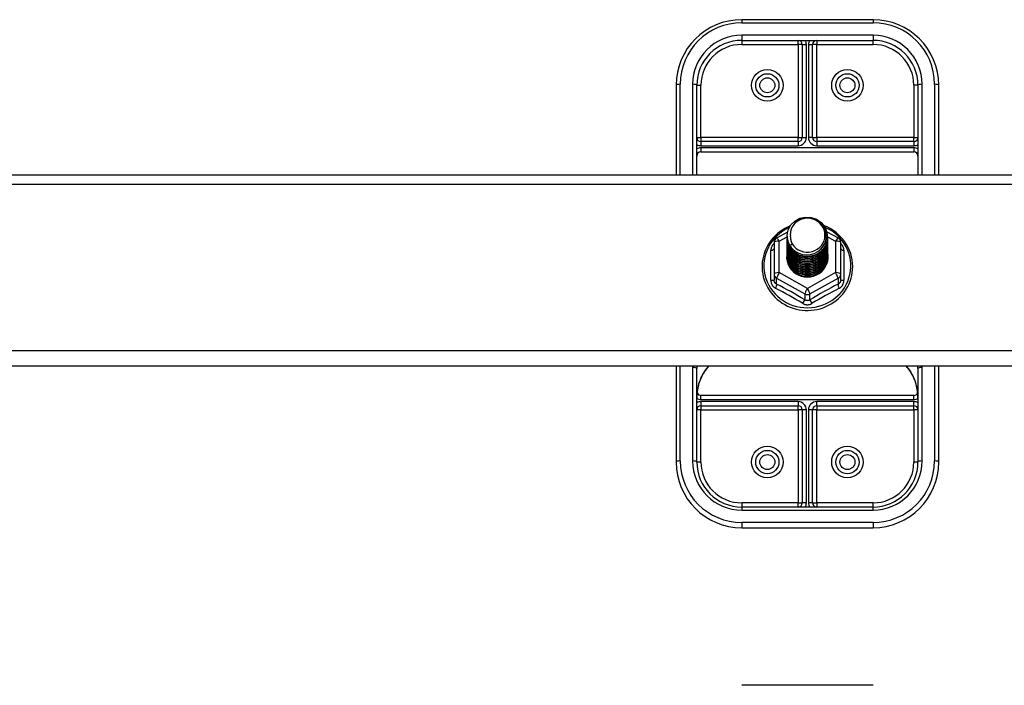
# Model space of a CAD drawing. Header units: inches. Extents: x 40 to 100, y 24.2 to 48.5.
# Tile 47 of 83: x 70 to 77.5, y 31.2 to 36.3. Entities that reach past the tile are written whole.
import ezdxf

# ---------------------------------------------------------------- set-up
doc = ezdxf.new("R2010")
doc.units = ezdxf.units.IN
doc.header["$MEASUREMENT"] = 0
doc.layers.add('Visible Edges(ANSI)', color=7, linetype='Continuous', lineweight=25)
doc.layers.add('Visible Tangent Edges(ANSI)', color=7, linetype='Continuous', lineweight=25)

msp = doc.modelspace()

# ---------------------------------------------------------------- linework, layer by layer
at = {"layer": 'Visible Edges(ANSI)'}
for p, q in [((76.5449, 36.2523), (75.5449, 36.2523)), ((75.5449, 36.0948), (76.5449, 36.0948)), ((76.0055, 36.0633), (76.0055, 35.3551)), ((76.0842, 35.3551), (76.0842, 36.0633)), ((75.0449, 35.7523), (75.0449, 35.0694)), ((75.2023, 35.0694), (75.2023, 35.7523)), ((76.8874, 35.7523), (76.8874, 35.0694)), ((77.0449, 35.0694), (77.0449, 35.7523)), ((75.974, 35.3236), (75.2338, 35.3236)), ((76.8559, 35.3236), (76.1157, 35.3236)), ((75.2338, 35.2449), (76.8559, 35.2449)), ((53.5449, 35.0694), (98.5449, 35.0694)), ((75.8111, 34.5892), (75.895, 34.6361)), ((75.8913, 34.6036), (75.8913, 34.604)), ((75.8913, 34.5911), (75.8913, 34.5915)), ((75.8913, 34.5786), (75.8913, 34.579)), ((76.1931, 34.637), (76.2786, 34.5892)), ((76.1984, 34.5974), (76.1984, 34.5978)), ((76.1984, 34.5848), (76.1984, 34.5852)), ((75.7909, 34.5549), (75.7909, 34.3153)), ((75.8913, 34.566), (75.8913, 34.5664)), ((75.8913, 34.5535), (75.8913, 34.5539)), ((75.8913, 34.5409), (75.8913, 34.5414)), ((75.8913, 34.5284), (75.8913, 34.5288)), ((75.8913, 34.5159), (75.8913, 34.5163)), ((75.8913, 34.5033), (75.8913, 34.5037)), ((76.1984, 34.5723), (76.1984, 34.5727)), ((76.1984, 34.5597), (76.1984, 34.5602)), ((76.1984, 34.5472), (76.1984, 34.5476)), ((76.1984, 34.5347), (76.1984, 34.5351)), ((76.1984, 34.5221), (76.1984, 34.5225)), ((76.1984, 34.5096), (76.1984, 34.51)), ((76.2988, 34.3153), (76.2988, 34.5549)), ((75.8913, 34.4908), (75.8913, 34.4912)), ((75.8913, 34.4782), (75.8913, 34.4787)), ((75.8913, 34.4657), (75.8913, 34.4661)), ((75.8913, 34.4532), (75.8913, 34.4536)), ((76.1984, 34.4971), (76.1984, 34.4975)), ((76.1984, 34.4845), (76.1984, 34.4849)), ((76.1984, 34.472), (76.1984, 34.4724)), ((76.1984, 34.4594), (76.1984, 34.4599)), ((76.1984, 34.4469), (76.1984, 34.4473)), ((75.7909, 34.3153), (75.7909, 34.2705)), ((76.0256, 34.2965), (76.0251, 34.2938)), ((76.2988, 34.2705), (76.2988, 34.3153)), ((98.5449, 33.6127), (53.5449, 33.6127)), ((75.0449, 33.6127), (75.0449, 32.8822)), ((77.0449, 32.8822), (77.0449, 33.6127)), ((75.2023, 32.8822), (75.2023, 33.5954)), ((76.8874, 33.5954), (76.8874, 32.8822)), ((76.8559, 33.3895), (75.2338, 33.3895)), ((75.2338, 33.3108), (75.974, 33.3108)), ((76.1157, 33.3108), (76.8559, 33.3108)), ((76.0055, 33.2793), (76.0055, 32.5711)), ((76.0842, 32.5711), (76.0842, 33.2793)), ((76.5449, 32.5397), (75.5449, 32.5397)), ((75.5449, 32.3822), (76.5449, 32.3822)), ((76.5449, 31.1813), (75.5449, 31.1813))]:
    msp.add_line(p, q, dxfattribs=at)
at = {"layer": 'Visible Edges(ANSI)', "flags": 128}
for points in [[(75.9122, 34.5303), (75.8958, 34.5689), (75.8915, 34.6104), (75.8995, 34.6513), (75.9194, 34.6884), (75.9494, 34.7185), (75.9871, 34.7393), (76.0295, 34.7488), (76.0732, 34.7465), (76.1145, 34.7323), (76.1502, 34.7074), (76.1774, 34.6737), (76.1939, 34.634), (76.1983, 34.5914), (76.1902, 34.5493), (76.1704, 34.5111), (76.1404, 34.4798), (76.1027, 34.4579), (76.0603, 34.4471), (76.0167, 34.4483), (75.9753, 34.4613), (75.9396, 34.4851), (75.9123, 34.5176), (75.8959, 34.5561), (75.8914, 34.5976)], [(75.9308, 34.5057), (75.9536, 34.4868), (75.9798, 34.4727), (76.0083, 34.4638), (76.0382, 34.4606), (76.0682, 34.4631), (76.097, 34.4715), (76.1236, 34.4852), (76.1468, 34.504), (76.1656, 34.5268), (76.1793, 34.5529), (76.1872, 34.5811), (76.1889, 34.6104), (76.1843, 34.6393), (76.1736, 34.6667), (76.1574, 34.6912), (76.1361, 34.712), (76.1108, 34.7279), (76.0827, 34.7382), (76.053, 34.7424), (76.0231, 34.7403), (75.9944, 34.732), (75.9683, 34.7179), (75.9461, 34.6986), (75.929, 34.675)], [(75.9145, 34.6815), (75.8933, 34.6722), (75.8727, 34.6616), (75.8529, 34.6497), (75.834, 34.6365), (75.8161, 34.6221), (75.7992, 34.6066), (75.7833, 34.59), (75.7687, 34.5724), (75.7554, 34.5538), (75.7433, 34.5344), (75.7327, 34.5143), (75.7234, 34.4935), (75.7156, 34.4721), (75.7094, 34.4503), (75.7047, 34.4281), (75.7015, 34.4056), (75.6999, 34.383), (75.6999, 34.3603), (75.7015, 34.3377), (75.7046, 34.3153), (75.7093, 34.2931), (75.7156, 34.2712), (75.7233, 34.2499), (75.7326, 34.2291), (75.7432, 34.2089), (75.7552, 34.1895), (75.7686, 34.171), (75.7832, 34.1533), (75.799, 34.1367), (75.8159, 34.1212), (75.8339, 34.1067), (75.8528, 34.0935), (75.8725, 34.0816), (75.8931, 34.071), (75.9143, 34.0618), (75.9362, 34.054), (75.9585, 34.0476), (75.9812, 34.0427), (76.0042, 34.0393), (76.0274, 34.0374), (76.0506, 34.037), (76.0738, 34.0381), (76.0969, 34.0408), (76.1198, 34.0449), (76.1423, 34.0506), (76.1644, 34.0577), (76.186, 34.0662), (76.2069, 34.0761), (76.2271, 34.0874), (76.2464, 34.0999), (76.2649, 34.1137), (76.2823, 34.1287), (76.2987, 34.1448), (76.3139, 34.162), (76.3279, 34.1801), (76.3406, 34.199), (76.352, 34.2188), (76.3619, 34.2393), (76.3704, 34.2604), (76.3774, 34.282), (76.3829, 34.304), (76.3869, 34.3264), (76.3892, 34.3489), (76.39, 34.3716)], [(75.929, 34.675), (75.9277, 34.6725), (75.9265, 34.6699), (75.9254, 34.6673), (75.9243, 34.6648), (75.9232, 34.6621), (75.9222, 34.6595), (75.9213, 34.6568), (75.9204, 34.6541), (75.9196, 34.6514), (75.9189, 34.6487), (75.9182, 34.646), (75.9176, 34.6433), (75.917, 34.6405), (75.9165, 34.6378), (75.9161, 34.635), (75.9157, 34.6322), (75.9154, 34.6294), (75.9152, 34.6266), (75.915, 34.6238), (75.9149, 34.621), (75.9149, 34.6182), (75.9149, 34.6154), (75.915, 34.6126), (75.9151, 34.6098)], [(76.39, 34.3716), (76.389, 34.3966), (76.3861, 34.4215), (76.3813, 34.4461), (76.3747, 34.4702), (76.3661, 34.4939), (76.3558, 34.5168), (76.3438, 34.5389), (76.3301, 34.5601), (76.3148, 34.5802), (76.298, 34.5991), (76.2798, 34.6168), (76.2603, 34.633), (76.2396, 34.6479), (76.2178, 34.6612), (76.1951, 34.6729), (76.1715, 34.6829)], [(75.8913, 34.6036), (75.8914, 34.5992), (75.8916, 34.5947), (75.892, 34.5902), (75.8925, 34.5858), (75.8931, 34.5813), (75.8939, 34.5769), (75.8948, 34.5725), (75.8959, 34.5682), (75.8971, 34.5638), (75.8984, 34.5596), (75.8999, 34.5553), (75.9015, 34.5511), (75.9033, 34.547), (75.9052, 34.5429), (75.9072, 34.5388), (75.9093, 34.5348), (75.9116, 34.5309), (75.914, 34.5271), (75.9165, 34.5233), (75.9191, 34.5196), (75.9219, 34.516), (75.9248, 34.5125), (75.9277, 34.509), (75.9308, 34.5057)], [(75.8913, 34.5911), (75.8926, 34.572), (75.8965, 34.5532), (75.903, 34.5351), (75.9119, 34.5179), (75.923, 34.502), (75.9363, 34.4877), (75.9514, 34.4751), (75.9681, 34.4646), (75.9861, 34.4563), (76.0051, 34.4503), (76.0248, 34.4468), (76.0449, 34.4458), (76.0649, 34.4473), (76.0846, 34.4513), (76.1036, 34.4578), (76.1216, 34.4667), (76.1383, 34.4777), (76.1534, 34.4908), (76.1667, 34.5057), (76.1778, 34.5221), (76.1867, 34.5398), (76.1932, 34.5584), (76.1971, 34.5777), (76.1984, 34.5974)], [(75.8913, 34.5786), (75.8926, 34.5594), (75.8965, 34.5407), (75.903, 34.5225), (75.9119, 34.5054), (75.923, 34.4895), (75.9363, 34.4751), (75.9514, 34.4626), (75.9681, 34.4521), (75.9861, 34.4437), (76.0051, 34.4378), (76.0248, 34.4342), (76.0449, 34.4332), (76.0649, 34.4347), (76.0846, 34.4388), (76.1036, 34.4453), (76.1216, 34.4542), (76.1383, 34.4652), (76.1534, 34.4783), (76.1667, 34.4931), (76.1778, 34.5095), (76.1867, 34.5272), (76.1932, 34.5459), (76.1971, 34.5652), (76.1984, 34.5848)], [(76.1983, 34.5913), (76.1977, 34.5711), (76.1944, 34.5512), (76.1884, 34.5318), (76.1798, 34.5135), (76.1688, 34.4964), (76.1556, 34.4808), (76.1403, 34.4672), (76.1234, 34.4556), (76.105, 34.4463), (76.0855, 34.4395), (76.0653, 34.4352), (76.0448, 34.4336), (76.0242, 34.4347), (76.004, 34.4384), (75.9846, 34.4447), (75.9662, 34.4535), (75.9493, 34.4646), (75.934, 34.4777), (75.9208, 34.4927), (75.9098, 34.5093), (75.9012, 34.5272), (75.8953, 34.546), (75.892, 34.5654), (75.8914, 34.585)], [(76.1983, 34.5788), (76.1977, 34.5586), (76.1944, 34.5386), (76.1884, 34.5193), (76.1798, 34.5009), (76.1688, 34.4838), (76.1556, 34.4683), (76.1403, 34.4546), (76.1234, 34.443), (76.105, 34.4337), (76.0855, 34.4269), (76.0653, 34.4227), (76.0448, 34.4211), (76.0242, 34.4222), (76.004, 34.4259), (75.9846, 34.4322), (75.9662, 34.441), (75.9493, 34.452), (75.934, 34.4652), (75.9208, 34.4802), (75.9098, 34.4968), (75.9012, 34.5146), (75.8953, 34.5334), (75.892, 34.5528), (75.8914, 34.5725)], [(75.9151, 34.6098), (75.915, 34.607), (75.9149, 34.6042), (75.9149, 34.6014), (75.915, 34.5986), (75.9151, 34.5958), (75.9153, 34.593), (75.9155, 34.5902), (75.9159, 34.5874), (75.9162, 34.5846), (75.9167, 34.5819), (75.9172, 34.5791), (75.9178, 34.5764), (75.9184, 34.5736), (75.9191, 34.5709), (75.9198, 34.5682), (75.9207, 34.5655), (75.9215, 34.5628), (75.9225, 34.5602), (75.9235, 34.5575), (75.9245, 34.5549), (75.9257, 34.5523), (75.9268, 34.5497), (75.9281, 34.5472), (75.9294, 34.5447)], [(75.8913, 34.566), (75.8926, 34.5469), (75.8965, 34.5281), (75.903, 34.51), (75.9119, 34.4928), (75.923, 34.4769), (75.9363, 34.4626), (75.9514, 34.4501), (75.9681, 34.4395), (75.9861, 34.4312), (76.0051, 34.4252), (76.0248, 34.4217), (76.0449, 34.4207), (76.0649, 34.4222), (76.0846, 34.4263), (76.1036, 34.4328), (76.1216, 34.4416), (76.1383, 34.4527), (76.1534, 34.4657), (76.1667, 34.4806), (76.1778, 34.497), (76.1867, 34.5147), (76.1932, 34.5333), (76.1971, 34.5526), (76.1984, 34.5723)], [(75.8913, 34.5535), (75.8926, 34.5344), (75.8965, 34.5156), (75.903, 34.4974), (75.9119, 34.4803), (75.923, 34.4644), (75.9363, 34.4501), (75.9514, 34.4375), (75.9681, 34.427), (75.9861, 34.4187), (76.0051, 34.4127), (76.0248, 34.4091), (76.0449, 34.4081), (76.0649, 34.4097), (76.0846, 34.4137), (76.1036, 34.4202), (76.1216, 34.4291), (76.1383, 34.4401), (76.1534, 34.4532), (76.1667, 34.4681), (76.1778, 34.4845), (76.1867, 34.5021), (76.1932, 34.5208), (76.1971, 34.5401), (76.1984, 34.5597)], [(75.8913, 34.5409), (75.8926, 34.5218), (75.8965, 34.503), (75.903, 34.4849), (75.9119, 34.4677), (75.923, 34.4519), (75.9363, 34.4375), (75.9514, 34.425), (75.9681, 34.4144), (75.9861, 34.4061), (76.0051, 34.4001), (76.0248, 34.3966), (76.0449, 34.3956), (76.0649, 34.3971), (76.0846, 34.4012), (76.1036, 34.4077), (76.1216, 34.4165), (76.1383, 34.4276), (76.1534, 34.4407), (76.1667, 34.4555), (76.1778, 34.4719), (76.1867, 34.4896), (76.1932, 34.5083), (76.1971, 34.5276), (76.1984, 34.5472)], [(75.8913, 34.5284), (75.8926, 34.5093), (75.8965, 34.4905), (75.903, 34.4724), (75.9119, 34.4552), (75.923, 34.4393), (75.9363, 34.425), (75.9514, 34.4124), (75.9681, 34.4019), (75.9861, 34.3936), (76.0051, 34.3876), (76.0248, 34.3841), (76.0449, 34.3831), (76.0649, 34.3846), (76.0846, 34.3886), (76.1036, 34.3951), (76.1216, 34.404), (76.1383, 34.415), (76.1534, 34.4281), (76.1667, 34.443), (76.1778, 34.4594), (76.1867, 34.4771), (76.1932, 34.4957), (76.1971, 34.515), (76.1984, 34.5347)], [(75.8913, 34.5159), (75.8926, 34.4967), (75.8965, 34.478), (75.903, 34.4598), (75.9119, 34.4427), (75.923, 34.4268), (75.9363, 34.4124), (75.9514, 34.3999), (75.9681, 34.3894), (75.9861, 34.381), (76.0051, 34.3751), (76.0248, 34.3715), (76.0449, 34.3705), (76.0649, 34.3721), (76.0846, 34.3761), (76.1036, 34.3826), (76.1216, 34.3915), (76.1383, 34.4025), (76.1534, 34.4156), (76.1667, 34.4304), (76.1778, 34.4469), (76.1867, 34.4645), (76.1932, 34.4832), (76.1971, 34.5025), (76.1984, 34.5221)], [(75.8913, 34.5033), (75.8926, 34.4842), (75.8965, 34.4654), (75.903, 34.4473), (75.9119, 34.4301), (75.923, 34.4142), (75.9363, 34.3999), (75.9514, 34.3874), (75.9681, 34.3768), (75.9861, 34.3685), (76.0051, 34.3625), (76.0248, 34.359), (76.0449, 34.358), (76.0649, 34.3595), (76.0846, 34.3636), (76.1036, 34.3701), (76.1216, 34.3789), (76.1383, 34.39), (76.1534, 34.403), (76.1667, 34.4179), (76.1778, 34.4343), (76.1867, 34.452), (76.1932, 34.4706), (76.1971, 34.49), (76.1984, 34.5096)], [(76.1983, 34.5662), (76.1977, 34.546), (76.1944, 34.5261), (76.1884, 34.5068), (76.1798, 34.4884), (76.1688, 34.4713), (76.1556, 34.4558), (76.1403, 34.4421), (76.1234, 34.4305), (76.105, 34.4212), (76.0855, 34.4144), (76.0653, 34.4101), (76.0448, 34.4085), (76.0242, 34.4096), (76.004, 34.4134), (75.9846, 34.4197), (75.9662, 34.4284), (75.9493, 34.4395), (75.934, 34.4527), (75.9208, 34.4677), (75.9098, 34.4842), (75.9012, 34.5021), (75.8953, 34.5209), (75.892, 34.5403), (75.8914, 34.56)], [(76.1983, 34.5537), (76.1977, 34.5335), (76.1944, 34.5136), (76.1884, 34.4942), (76.1798, 34.4758), (76.1688, 34.4587), (76.1556, 34.4432), (76.1403, 34.4295), (76.1234, 34.418), (76.105, 34.4087), (76.0855, 34.4018), (76.0653, 34.3976), (76.0448, 34.396), (76.0242, 34.3971), (76.004, 34.4008), (75.9846, 34.4071), (75.9662, 34.4159), (75.9493, 34.427), (75.934, 34.4401), (75.9208, 34.4551), (75.9098, 34.4717), (75.9012, 34.4896), (75.8953, 34.5084), (75.892, 34.5278), (75.8914, 34.5474)], [(76.1983, 34.5411), (76.1977, 34.521), (76.1944, 34.501), (76.1884, 34.4817), (76.1798, 34.4633), (76.1688, 34.4462), (76.1556, 34.4307), (76.1403, 34.417), (76.1234, 34.4054), (76.105, 34.3961), (76.0855, 34.3893), (76.0653, 34.3851), (76.0448, 34.3835), (76.0242, 34.3846), (76.004, 34.3883), (75.9846, 34.3946), (75.9662, 34.4034), (75.9493, 34.4144), (75.934, 34.4276), (75.9208, 34.4426), (75.9098, 34.4592), (75.9012, 34.477), (75.8953, 34.4958), (75.892, 34.5152), (75.8914, 34.5349)], [(76.1983, 34.5286), (76.1977, 34.5084), (76.1944, 34.4885), (76.1884, 34.4692), (76.1798, 34.4508), (76.1688, 34.4337), (76.1556, 34.4181), (76.1403, 34.4045), (76.1234, 34.3929), (76.105, 34.3836), (76.0855, 34.3768), (76.0653, 34.3725), (76.0448, 34.3709), (76.0242, 34.372), (76.004, 34.3757), (75.9846, 34.3821), (75.9662, 34.3908), (75.9493, 34.4019), (75.934, 34.415), (75.9208, 34.43), (75.9098, 34.4466), (75.9012, 34.4645), (75.8953, 34.4833), (75.892, 34.5027), (75.8914, 34.5223)], [(76.1983, 34.5161), (76.1977, 34.4959), (76.1944, 34.4759), (76.1884, 34.4566), (76.1798, 34.4382), (76.1688, 34.4211), (76.1556, 34.4056), (76.1403, 34.3919), (76.1234, 34.3803), (76.105, 34.3711), (76.0855, 34.3642), (76.0653, 34.36), (76.0448, 34.3584), (76.0242, 34.3595), (76.004, 34.3632), (75.9846, 34.3695), (75.9662, 34.3783), (75.9493, 34.3893), (75.934, 34.4025), (75.9208, 34.4175), (75.9098, 34.4341), (75.9012, 34.4519), (75.8953, 34.4707), (75.892, 34.4901), (75.8914, 34.5098)], [(76.1983, 34.5035), (76.1977, 34.4833), (76.1944, 34.4634), (76.1884, 34.4441), (76.1798, 34.4257), (76.1688, 34.4086), (76.1556, 34.3931), (76.1403, 34.3794), (76.1234, 34.3678), (76.105, 34.3585), (76.0855, 34.3517), (76.0653, 34.3474), (76.0448, 34.3459), (76.0242, 34.3469), (76.004, 34.3507), (75.9846, 34.357), (75.9662, 34.3657), (75.9493, 34.3768), (75.934, 34.39), (75.9208, 34.405), (75.9098, 34.4216), (75.9012, 34.4394), (75.8953, 34.4582), (75.892, 34.4776), (75.8914, 34.4973)], [(75.9294, 34.5447), (75.9286, 34.5441), (75.9279, 34.5435), (75.9272, 34.5429), (75.9265, 34.5423), (75.9258, 34.5417), (75.9251, 34.5411), (75.9244, 34.5405), (75.9236, 34.5399), (75.9229, 34.5393), (75.9222, 34.5387), (75.9215, 34.5381), (75.9208, 34.5375), (75.9201, 34.5369), (75.9194, 34.5363), (75.9186, 34.5357), (75.9179, 34.5351), (75.9172, 34.5345), (75.9165, 34.5339), (75.9158, 34.5333), (75.9151, 34.5327), (75.9144, 34.5321), (75.9136, 34.5315), (75.9129, 34.5309), (75.9122, 34.5303)], [(75.8913, 34.4908), (75.8926, 34.4717), (75.8965, 34.4529), (75.903, 34.4348), (75.9119, 34.4176), (75.923, 34.4017), (75.9363, 34.3874), (75.9514, 34.3748), (75.9681, 34.3643), (75.9861, 34.356), (76.0051, 34.35), (76.0248, 34.3465), (76.0449, 34.3454), (76.0649, 34.347), (76.0846, 34.351), (76.1036, 34.3575), (76.1216, 34.3664), (76.1383, 34.3774), (76.1534, 34.3905), (76.1667, 34.4054), (76.1778, 34.4218), (76.1867, 34.4395), (76.1932, 34.4581), (76.1971, 34.4774), (76.1984, 34.4971)], [(75.8913, 34.4782), (75.8926, 34.4591), (75.8965, 34.4403), (75.903, 34.4222), (75.9119, 34.4051), (75.923, 34.3892), (75.9363, 34.3748), (75.9514, 34.3623), (75.9681, 34.3518), (75.9861, 34.3434), (76.0051, 34.3374), (76.0248, 34.3339), (76.0449, 34.3329), (76.0649, 34.3344), (76.0846, 34.3385), (76.1036, 34.345), (76.1216, 34.3538), (76.1383, 34.3649), (76.1534, 34.378), (76.1667, 34.3928), (76.1778, 34.4092), (76.1867, 34.4269), (76.1932, 34.4456), (76.1971, 34.4649), (76.1984, 34.4845)], [(75.8913, 34.4657), (75.8926, 34.4466), (75.8965, 34.4278), (75.903, 34.4097), (75.9119, 34.3925), (75.923, 34.3766), (75.9363, 34.3623), (75.9514, 34.3497), (75.9681, 34.3392), (75.9861, 34.3309), (76.0051, 34.3249), (76.0248, 34.3214), (76.0449, 34.3204), (76.0649, 34.3219), (76.0846, 34.3259), (76.1036, 34.3325), (76.1216, 34.3413), (76.1383, 34.3524), (76.1534, 34.3654), (76.1667, 34.3803), (76.1778, 34.3967), (76.1867, 34.4144), (76.1932, 34.433), (76.1971, 34.4523), (76.1984, 34.472)], [(75.8913, 34.4532), (75.8926, 34.4341), (75.8965, 34.4153), (75.903, 34.3971), (75.9119, 34.38), (75.923, 34.3641), (75.9363, 34.3498), (75.9514, 34.3372), (75.9681, 34.3267), (75.9861, 34.3183), (76.0051, 34.3124), (76.0248, 34.3088), (76.0449, 34.3078), (76.0649, 34.3094), (76.0846, 34.3134), (76.1036, 34.3199), (76.1216, 34.3288), (76.1383, 34.3398), (76.1534, 34.3529), (76.1667, 34.3677), (76.1778, 34.3842), (76.1867, 34.4018), (76.1932, 34.4205), (76.1971, 34.4398), (76.1984, 34.4594)], [(76.1983, 34.491), (76.1977, 34.4708), (76.1944, 34.4509), (76.1884, 34.4315), (76.1798, 34.4132), (76.1688, 34.396), (76.1556, 34.3805), (76.1403, 34.3668), (76.1234, 34.3553), (76.105, 34.346), (76.0855, 34.3392), (76.0653, 34.3349), (76.0448, 34.3333), (76.0242, 34.3344), (76.004, 34.3381), (75.9846, 34.3444), (75.9662, 34.3532), (75.9493, 34.3643), (75.934, 34.3774), (75.9208, 34.3924), (75.9098, 34.409), (75.9012, 34.4269), (75.8953, 34.4457), (75.892, 34.4651), (75.8914, 34.4847)], [(76.1983, 34.4785), (76.1977, 34.4583), (76.1944, 34.4383), (76.1884, 34.419), (76.1798, 34.4006), (76.1688, 34.3835), (76.1556, 34.368), (76.1403, 34.3543), (76.1234, 34.3427), (76.105, 34.3334), (76.0855, 34.3266), (76.0653, 34.3224), (76.0448, 34.3208), (76.0242, 34.3219), (76.004, 34.3256), (75.9846, 34.3319), (75.9662, 34.3407), (75.9493, 34.3517), (75.934, 34.3649), (75.9208, 34.3799), (75.9098, 34.3965), (75.9012, 34.4143), (75.8953, 34.4331), (75.892, 34.4525), (75.8914, 34.4722)], [(76.1983, 34.4659), (76.1977, 34.4457), (76.1944, 34.4258), (76.1884, 34.4065), (76.1798, 34.3881), (76.1688, 34.371), (76.1556, 34.3554), (76.1403, 34.3418), (76.1234, 34.3302), (76.105, 34.3209), (76.0855, 34.3141), (76.0653, 34.3098), (76.0448, 34.3082), (76.0242, 34.3093), (76.004, 34.313), (75.9846, 34.3194), (75.9662, 34.3281), (75.9493, 34.3392), (75.934, 34.3523), (75.9208, 34.3674), (75.9098, 34.3839), (75.9012, 34.4018), (75.8953, 34.4206), (75.892, 34.44), (75.8914, 34.4596)], [(76.0251, 34.2938), (76.0165, 34.2952), (76.0081, 34.2971), (75.9998, 34.2995), (75.9916, 34.3022), (75.9836, 34.3054), (75.9758, 34.3091), (75.9682, 34.3131), (75.9608, 34.3176), (75.9538, 34.3225), (75.947, 34.3277), (75.9406, 34.3332), (75.9345, 34.3392), (75.9287, 34.3454), (75.9233, 34.352), (75.9183, 34.3588), (75.9138, 34.3659), (75.9096, 34.3732), (75.9059, 34.3807), (75.9026, 34.3884), (75.8998, 34.3963), (75.8975, 34.4044), (75.8956, 34.4126), (75.8943, 34.4208), (75.8934, 34.4291)], [(76.1983, 34.4534), (76.1981, 34.438), (76.1963, 34.4227), (76.193, 34.4077), (76.1881, 34.393), (76.1817, 34.379), (76.1738, 34.3656), (76.1647, 34.3531), (76.1542, 34.3415), (76.1426, 34.3311), (76.13, 34.3218), (76.1166, 34.3139), (76.1023, 34.3073), (76.0875, 34.3021), (76.0722, 34.2984), (76.0566, 34.2963), (76.0409, 34.2957), (76.0253, 34.2967), (76.0098, 34.2992), (75.9947, 34.3032), (75.9802, 34.3087), (75.9663, 34.3155), (75.9532, 34.3238), (75.9411, 34.3332), (75.9301, 34.3438)], [(76.0512, 34.2955), (76.061, 34.2963), (76.0707, 34.2977), (76.0803, 34.2998), (76.0897, 34.3024), (76.099, 34.3055), (76.108, 34.3093), (76.1168, 34.3136), (76.1253, 34.3184), (76.1335, 34.3237), (76.1413, 34.3296), (76.1487, 34.3359), (76.1557, 34.3426), (76.1622, 34.3498), (76.1683, 34.3573), (76.1738, 34.3652), (76.1789, 34.3734), (76.1834, 34.382), (76.1873, 34.3908), (76.1907, 34.3998), (76.1934, 34.409), (76.1956, 34.4183), (76.1972, 34.4278), (76.1981, 34.4373), (76.1984, 34.4469)], [(75.2599, 33.5708), (75.2758, 33.5923), (75.2934, 33.6127)], [(76.7963, 33.6127), (76.8139, 33.5923), (76.8298, 33.5708)], [(75.2599, 33.5708), (75.253, 33.56), (75.2464, 33.5487), (75.2346, 33.5249), (75.2247, 33.5002), (75.2166, 33.4746), (75.2103, 33.4484), (75.2059, 33.4217), (75.2032, 33.3949), (75.2023, 33.3681)], [(76.8874, 33.3681), (76.8865, 33.3949), (76.8838, 33.4217), (76.8794, 33.4484), (76.8731, 33.4746), (76.865, 33.5002), (76.8551, 33.5249), (76.8433, 33.5487), (76.8367, 33.56), (76.8298, 33.5708)]]:
    msp.add_lwpolyline(points, dxfattribs=at)
at = {"layer": 'Visible Edges(ANSI)'}
for centre in [(75.7397, 35.7523), (76.35, 35.7523), (75.7397, 32.8822), (76.35, 32.8822)]:
    msp.add_circle(centre, 0.0886, dxfattribs=at)
for centre, radius, start, end in [((75.5449, 35.7523), 0.5, 90, 180), ((76.5449, 35.7523), 0.5, 0, 90), ((75.5449, 35.7523), 0.3425, 90, 180), ((75.974, 36.0633), 0.0315, 0, 90), ((76.1157, 36.0633), 0.0315, 90, 180), ((76.5449, 35.7523), 0.3425, 0, 90), ((75.2338, 35.3551), 0.0315, 180, 270), ((75.974, 35.3551), 0.0315, 270, 0), ((76.1157, 35.3551), 0.0315, 180, 270), ((76.8559, 35.3551), 0.0315, 270, 0), ((75.2338, 35.2134), 0.0315, 90, 180), ((76.8559, 35.2134), 0.0315, 0, 90), ((75.8303, 34.5549), 0.0394, 119.17447, 180), ((76.2594, 34.5549), 0.0394, 0, 60.82553), ((75.2338, 33.421), 0.0315, 201.14813, 270), ((76.8559, 33.421), 0.0315, 270, 338.85185), ((75.2338, 33.2793), 0.0315, 90, 180), ((75.974, 33.2793), 0.0315, 0, 90), ((76.1157, 33.2793), 0.0315, 90, 180), ((76.8559, 33.2793), 0.0315, 0, 90), ((75.5449, 32.8822), 0.5, 180, 270), ((75.5449, 32.8822), 0.3425, 180, 270), ((76.5449, 32.8822), 0.3425, 270, 0), ((76.5449, 32.8822), 0.5, 270, 0), ((75.974, 32.5711), 0.0315, 270, 0), ((76.1157, 32.5711), 0.0315, 180, 270)]:
    msp.add_arc(centre, radius, start, end, dxfattribs=at)
for centre, major_axis, start_param, end_param in [((76.0449, 34.6101), (0.1339, 0), 3.671471, 8.899926), ((76.0449, 34.6051), (0.1535, 0), 3.669461, 3.875388), ((76.0449, 34.4451), (-0.1585, 0), 6.031366, 9.674843)]:
    msp.add_ellipse(centre, major_axis=major_axis, ratio=0.966998, start_param=start_param, end_param=end_param, dxfattribs=at)
at = {"layer": 'Visible Tangent Edges(ANSI)'}
for p, q in [((75.5449, 36.2523), (75.5449, 36.2288)), ((75.5449, 36.2288), (76.5449, 36.2288)), ((76.5449, 36.2523), (76.5449, 36.2288)), ((76.5449, 36.1343), (75.5449, 36.1343)), ((75.5449, 36.1343), (75.5449, 36.0948)), ((75.5449, 36.0948), (75.5449, 36.0633)), ((75.974, 36.0633), (75.974, 36.0948)), ((76.1157, 36.0948), (76.1157, 36.0633)), ((76.5449, 36.1343), (76.5449, 36.0948)), ((76.5449, 36.0633), (76.5449, 36.0948)), ((75.5449, 36.0633), (75.974, 36.0633)), ((75.974, 36.0633), (75.974, 35.3551)), ((76.0055, 36.0633), (75.974, 36.0633)), ((76.0055, 36.0633), (76.037, 36.0633)), ((76.037, 35.3551), (76.037, 36.0633)), ((76.0527, 36.0633), (76.0527, 35.3551)), ((76.0527, 36.0633), (76.0842, 36.0633)), ((76.1157, 36.0633), (76.0842, 36.0633)), ((76.1157, 36.0633), (76.5449, 36.0633)), ((76.1157, 35.3551), (76.1157, 36.0633)), ((75.0764, 35.0694), (75.0764, 35.7603)), ((75.1708, 35.7603), (75.1708, 35.0694)), ((75.2023, 35.7523), (75.2338, 35.7523)), ((75.2338, 35.3551), (75.2338, 35.7523)), ((76.8559, 35.7523), (76.8559, 35.3551)), ((76.8874, 35.7523), (76.8559, 35.7523)), ((76.9189, 35.0694), (76.9189, 35.7603)), ((77.0134, 35.7603), (77.0134, 35.0694)), ((75.2023, 35.3551), (75.2338, 35.3551)), ((75.974, 35.3551), (75.2338, 35.3551)), ((75.2338, 35.3551), (75.2338, 35.3236)), ((75.974, 35.3236), (75.974, 35.3551)), ((75.974, 35.3551), (76.0055, 35.3551)), ((76.0055, 35.3551), (76.037, 35.3551)), ((76.0842, 35.3551), (76.0527, 35.3551)), ((76.0842, 35.3551), (76.1157, 35.3551)), ((76.8559, 35.3551), (76.1157, 35.3551)), ((76.1157, 35.3551), (76.1157, 35.3236)), ((76.8559, 35.3551), (76.8874, 35.3551)), ((76.8559, 35.3236), (76.8559, 35.3551)), ((75.2338, 35.3236), (75.2338, 35.2921)), ((75.2338, 35.2921), (75.974, 35.2921)), ((75.2338, 35.2764), (75.2338, 35.2449)), ((76.8559, 35.2764), (75.2338, 35.2764)), ((75.974, 35.3236), (75.974, 35.2921)), ((76.1157, 35.3236), (76.1157, 35.2921)), ((76.1157, 35.2921), (76.8559, 35.2921)), ((76.8559, 35.3236), (76.8559, 35.2921)), ((76.8559, 35.2764), (76.8559, 35.2449)), ((53.5449, 34.9997), (98.5449, 34.9997)), ((75.8303, 34.5649), (75.8914, 34.599)), ((76.1984, 34.599), (76.2594, 34.5649)), ((75.8303, 34.3253), (75.8303, 34.5649)), ((76.2594, 34.5649), (76.2594, 34.3253)), ((75.7667, 34.2675), (75.7667, 34.4947)), ((76.323, 34.4947), (76.323, 34.2675)), ((75.8106, 34.2823), (76.0252, 34.1625)), ((75.8106, 34.2375), (75.8106, 34.2823)), ((76.0449, 34.2055), (75.8303, 34.3253)), ((76.2594, 34.3253), (76.0449, 34.2055)), ((76.0645, 34.1625), (76.2791, 34.2823)), ((76.2791, 34.2823), (76.2791, 34.2375)), ((76.0252, 34.1625), (76.0252, 34.1177)), ((76.0645, 34.1177), (76.0645, 34.1625)), ((98.5449, 33.73), (53.5449, 33.73)), ((75.0764, 32.8902), (75.0764, 33.6127)), ((75.1708, 33.6034), (75.1708, 32.8902)), ((76.9189, 32.8902), (76.9189, 33.6034)), ((77.0134, 33.6127), (77.0134, 32.8902)), ((75.2338, 33.358), (75.2338, 33.3895)), ((76.8559, 33.358), (76.8559, 33.3895)), ((75.2338, 33.358), (76.8559, 33.358)), ((75.974, 33.3423), (75.2338, 33.3423)), ((75.2338, 33.3423), (75.2338, 33.3108)), ((75.2338, 33.3108), (75.2338, 33.2793)), ((75.974, 33.3423), (75.974, 33.3108)), ((75.974, 33.2793), (75.974, 33.3108)), ((76.1157, 33.3108), (76.1157, 33.3423)), ((76.8559, 33.3423), (76.1157, 33.3423)), ((76.1157, 33.3108), (76.1157, 33.2793)), ((76.8559, 33.3108), (76.8559, 33.3423)), ((76.8559, 33.2793), (76.8559, 33.3108)), ((75.2338, 33.2793), (75.2023, 33.2793)), ((75.2338, 33.2793), (75.974, 33.2793)), ((75.2338, 32.8822), (75.2338, 33.2793)), ((75.974, 33.2793), (75.974, 32.5711)), ((76.0055, 33.2793), (75.974, 33.2793)), ((76.037, 33.2793), (76.0055, 33.2793)), ((76.037, 32.5711), (76.037, 33.2793)), ((76.0842, 33.2793), (76.0527, 33.2793)), ((76.0527, 33.2793), (76.0527, 32.5711)), ((76.1157, 33.2793), (76.0842, 33.2793)), ((76.1157, 33.2793), (76.8559, 33.2793)), ((76.1157, 32.5711), (76.1157, 33.2793)), ((76.8559, 33.2793), (76.8559, 32.8822)), ((76.8874, 33.2793), (76.8559, 33.2793)), ((75.2338, 32.8822), (75.2023, 32.8822)), ((76.8874, 32.8822), (76.8559, 32.8822)), ((75.974, 32.5711), (75.5449, 32.5711)), ((75.5449, 32.5711), (75.5449, 32.5397)), ((75.974, 32.5397), (75.974, 32.5711)), ((75.974, 32.5711), (76.0055, 32.5711)), ((76.037, 32.5711), (76.0055, 32.5711)), ((76.0842, 32.5711), (76.0527, 32.5711)), ((76.0842, 32.5711), (76.1157, 32.5711)), ((76.5449, 32.5711), (76.1157, 32.5711)), ((76.1157, 32.5711), (76.1157, 32.5397)), ((76.5449, 32.5397), (76.5449, 32.5711)), ((75.5449, 32.5397), (75.5449, 32.5162)), ((75.5449, 32.5162), (76.5449, 32.5162)), ((76.5449, 32.5162), (76.5449, 32.5397)), ((76.5449, 32.4217), (75.5449, 32.4217)), ((75.5449, 32.4217), (75.5449, 32.3822)), ((76.5449, 32.4217), (76.5449, 32.3822))]:
    msp.add_line(p, q, dxfattribs=at)
at = {"layer": 'Visible Tangent Edges(ANSI)', "flags": 128}
for points in [[(75.7909, 34.5474), (75.789, 34.5456), (75.7872, 34.5438), (75.7855, 34.5419), (75.7838, 34.5399), (75.7822, 34.5379), (75.7806, 34.5359), (75.7792, 34.5338), (75.7778, 34.5317), (75.7765, 34.5295), (75.7752, 34.5273), (75.7741, 34.5251), (75.773, 34.5229), (75.772, 34.5206), (75.7711, 34.5183), (75.7702, 34.516), (75.7695, 34.5136), (75.7688, 34.5113), (75.7683, 34.5089), (75.7678, 34.5066), (75.7674, 34.5042), (75.7671, 34.5018), (75.7669, 34.4994), (75.7667, 34.4971), (75.7667, 34.4947)], [(76.323, 34.4947), (76.323, 34.4971), (76.3228, 34.4994), (76.3226, 34.5018), (76.3223, 34.5042), (76.3219, 34.5066), (76.3214, 34.5089), (76.3209, 34.5113), (76.3202, 34.5136), (76.3195, 34.516), (76.3186, 34.5183), (76.3177, 34.5206), (76.3167, 34.5229), (76.3157, 34.5251), (76.3145, 34.5273), (76.3133, 34.5295), (76.3119, 34.5317), (76.3105, 34.5338), (76.3091, 34.5359), (76.3075, 34.5379), (76.3059, 34.5399), (76.3042, 34.5419), (76.3025, 34.5438), (76.3007, 34.5456), (76.2988, 34.5474)], [(75.7667, 34.2675), (75.7668, 34.2643), (75.767, 34.261), (75.7673, 34.2578), (75.7678, 34.2546), (75.7684, 34.2514), (75.7692, 34.2482), (75.7701, 34.2451), (75.7712, 34.242), (75.7724, 34.2391), (75.7737, 34.2361), (75.7751, 34.2333), (75.7767, 34.2305), (75.7784, 34.2278), (75.7802, 34.2252), (75.7822, 34.2227), (75.7842, 34.2202), (75.7864, 34.2179), (75.7886, 34.2157), (75.791, 34.2136), (75.7934, 34.2117), (75.796, 34.2098), (75.7986, 34.2081), (75.8013, 34.2065), (75.804, 34.205)], [(75.8106, 34.2375), (75.8092, 34.2382), (75.8077, 34.239), (75.8064, 34.2398), (75.805, 34.2407), (75.8037, 34.2417), (75.8025, 34.2428), (75.8013, 34.2439), (75.8002, 34.2451), (75.7991, 34.2463), (75.7981, 34.2477), (75.7971, 34.249), (75.7962, 34.2504), (75.7954, 34.2519), (75.7946, 34.2534), (75.7939, 34.255), (75.7933, 34.2566), (75.7927, 34.2582), (75.7923, 34.2599), (75.7918, 34.2616), (75.7915, 34.2634), (75.7913, 34.2651), (75.7911, 34.2669), (75.791, 34.2687), (75.7909, 34.2705)], [(76.2988, 34.2705), (76.2988, 34.2687), (76.2986, 34.2669), (76.2985, 34.2651), (76.2982, 34.2634), (76.2979, 34.2616), (76.2975, 34.2599), (76.297, 34.2582), (76.2964, 34.2566), (76.2958, 34.255), (76.2951, 34.2534), (76.2943, 34.2519), (76.2935, 34.2504), (76.2926, 34.249), (76.2917, 34.2477), (76.2906, 34.2463), (76.2896, 34.2451), (76.2884, 34.2439), (76.2872, 34.2428), (76.286, 34.2417), (76.2847, 34.2407), (76.2833, 34.2398), (76.282, 34.239), (76.2806, 34.2382), (76.2791, 34.2375)], [(76.2857, 34.205), (76.2884, 34.2065), (76.2911, 34.2081), (76.2937, 34.2098), (76.2963, 34.2117), (76.2987, 34.2136), (76.3011, 34.2157), (76.3033, 34.2179), (76.3055, 34.2202), (76.3075, 34.2227), (76.3095, 34.2252), (76.3113, 34.2278), (76.313, 34.2305), (76.3146, 34.2333), (76.316, 34.2361), (76.3173, 34.2391), (76.3185, 34.242), (76.3196, 34.2451), (76.3205, 34.2482), (76.3213, 34.2514), (76.3219, 34.2546), (76.3224, 34.2578), (76.3227, 34.261), (76.323, 34.2643), (76.323, 34.2675)], [(76.0075, 34.0914), (76.0103, 34.0897), (76.0132, 34.0882), (76.0162, 34.0868), (76.0193, 34.0856), (76.0223, 34.0845), (76.0255, 34.0835), (76.0287, 34.0827), (76.0319, 34.082), (76.0351, 34.0815), (76.0383, 34.0811), (76.0416, 34.0809), (76.0449, 34.0808), (76.0482, 34.0809), (76.0514, 34.0811), (76.0547, 34.0815), (76.0579, 34.082), (76.0611, 34.0827), (76.0643, 34.0835), (76.0674, 34.0845), (76.0705, 34.0856), (76.0735, 34.0869), (76.0765, 34.0882), (76.0794, 34.0897), (76.0822, 34.0914)], [(76.0645, 34.1177), (76.0631, 34.1168), (76.0615, 34.1159), (76.06, 34.1151), (76.0584, 34.1144), (76.0567, 34.1138), (76.0551, 34.1132), (76.0534, 34.1127), (76.0517, 34.1123), (76.05, 34.112), (76.0483, 34.1118), (76.0466, 34.1117), (76.0449, 34.1116), (76.0431, 34.1117), (76.0414, 34.1118), (76.0397, 34.112), (76.038, 34.1123), (76.0363, 34.1127), (76.0346, 34.1132), (76.033, 34.1137), (76.0314, 34.1144), (76.0298, 34.1151), (76.0282, 34.1159), (76.0267, 34.1168), (76.0252, 34.1177)], [(75.2602, 33.5717), (75.2554, 33.5644), (75.2508, 33.5569), (75.2464, 33.5492), (75.2422, 33.5413), (75.2383, 33.5333), (75.2345, 33.5251), (75.231, 33.5169), (75.2277, 33.5085), (75.2246, 33.5001), (75.2217, 33.4917), (75.219, 33.4831), (75.2165, 33.4745), (75.2142, 33.4658), (75.2121, 33.457), (75.2103, 33.4482), (75.2086, 33.4394), (75.2071, 33.4305), (75.2058, 33.4216), (75.2048, 33.4127), (75.2039, 33.4038), (75.2032, 33.3948), (75.2027, 33.3859), (75.2024, 33.377), (75.2023, 33.3681)], [(76.8874, 33.3681), (76.8873, 33.377), (76.887, 33.3859), (76.8865, 33.3948), (76.8858, 33.4038), (76.8849, 33.4127), (76.8839, 33.4216), (76.8826, 33.4305), (76.8811, 33.4394), (76.8794, 33.4482), (76.8776, 33.457), (76.8755, 33.4658), (76.8732, 33.4745), (76.8707, 33.4831), (76.868, 33.4916), (76.8652, 33.5001), (76.8621, 33.5085), (76.8587, 33.5169), (76.8552, 33.5251), (76.8514, 33.5333), (76.8475, 33.5413), (76.8433, 33.5492), (76.8389, 33.5569), (76.8343, 33.5644), (76.8295, 33.5717)]]:
    msp.add_lwpolyline(points, dxfattribs=at)
at = {"layer": 'Visible Tangent Edges(ANSI)'}
for centre, radius in [((75.7397, 35.7523), 0.1201), ((76.35, 35.7523), 0.1201), ((75.7397, 35.7523), 0.0571), ((76.35, 35.7523), 0.0571), ((75.7397, 32.8822), 0.1201), ((76.35, 32.8822), 0.1201), ((75.7397, 32.8822), 0.0571), ((76.35, 32.8822), 0.0571)]:
    msp.add_circle(centre, radius, dxfattribs=at)
for centre, radius, start, end in [((75.5449, 35.7603), 0.4685, 90, 180), ((76.5449, 35.7603), 0.4685, 0, 90), ((75.5449, 35.7603), 0.374, 90, 180), ((75.974, 36.0633), 0.063, 0, 30), ((76.1157, 36.0633), 0.063, 150, 180), ((76.5449, 35.7603), 0.374, 0, 90), ((75.5449, 35.7523), 0.311, 90, 180), ((76.5449, 35.7523), 0.311, 0, 90), ((75.974, 35.3551), 0.063, 270, 0), ((76.1157, 35.3551), 0.063, 180, 270), ((75.2338, 35.3551), 0.063, 240, 270), ((75.2338, 35.2134), 0.063, 90, 120), ((76.8559, 35.3551), 0.063, 270, 300), ((76.8559, 35.2134), 0.063, 60, 90), ((75.2338, 33.421), 0.063, 240, 270), ((75.2338, 33.2793), 0.063, 90, 120), ((75.974, 33.2793), 0.063, 0, 90), ((76.1157, 33.2793), 0.063, 90, 180), ((76.8559, 33.421), 0.063, 270, 300), ((76.8559, 33.2793), 0.063, 60, 90), ((75.5449, 32.8902), 0.4685, 180, 270), ((75.5449, 32.8902), 0.374, 180, 270), ((75.5449, 32.8822), 0.311, 180, 270), ((76.5449, 32.8902), 0.4685, 270, 0), ((76.5449, 32.8902), 0.374, 270, 0), ((76.5449, 32.8822), 0.311, 270, 0), ((75.974, 32.5711), 0.063, 330, 0), ((76.1157, 32.5711), 0.063, 180, 210)]:
    msp.add_arc(centre, radius, start, end, dxfattribs=at)
for centre, major_axis, ratio, start_param, end_param in [((75.0764, 35.7523), (-0.0315, 0), 0.254784, 4.712389, 6.283185), ((75.1708, 35.7523), (0.0315, 0), 0.254784, 0, 1.570796), ((76.9189, 35.7523), (-0.0315, 0), 0.254784, 4.712389, 6.283185), ((77.0134, 35.7523), (0.0315, 0), 0.254784, 0, 1.570796), ((76.0449, 34.3776), (0.3308, 0), 0.966998, 2.000874, 7.433991), ((75.8303, 34.5549), (-0.0192, 0.0344), 0.127392, 4.936728, 6.283185), ((76.2594, 34.5549), (0.0192, 0.0344), 0.127392, 0, 1.346458), ((75.7515, 34.51), (0.0394, 0), 0.420933, 5.107073, 6.283185), ((75.8303, 34.5549), (-0.0394, 0), 0.254784, 4.712389, 6.283185), ((76.2594, 34.5549), (0.0394, 0), 0.254784, 0, 1.570796), ((76.3382, 34.51), (-0.0394, 0), 0.420933, 0, 1.176113), ((75.8303, 34.3153), (-0.0394, 0), 0.254784, 4.712389, 6.283185), ((75.8303, 34.3153), (-0.0394, 0), 0.966998, 0, 1.047198), ((75.8303, 34.3153), (-0.0192, -0.0344), 0.127392, 4.48805, 6.058847), ((76.2594, 34.3153), (0.0394, 0), 0.254784, 0, 1.570796), ((76.2594, 34.3153), (0.0192, -0.0344), 0.127392, 0.224339, 1.795135), ((76.2594, 34.3153), (0.0394, 0), 0.966998, 5.235988, 6.283185), ((75.7515, 34.2705), (0.0394, 0), 0.080687, 5.107073, 6.283185), ((75.7909, 34.2045), (0.0178, 0.0351), 0.295528, 4.874003, 6.050115), ((75.9058, 33.9807), (0.5734, -0.3423), 0.220649, 1.524932, 1.878631), ((75.9179, 34.001), (-0.6046, 0.361), 0.220649, 4.666525, 5.020223), ((76.0449, 34.1955), (-0.0192, -0.0344), 0.127392, 4.48805, 6.058847), ((76.0449, 34.1955), (0.0192, -0.0344), 0.127392, 0.224339, 1.795135), ((76.1718, 34.001), (-0.6046, -0.361), 0.220649, 4.404555, 4.758253), ((76.1839, 33.9807), (0.5734, 0.3423), 0.220649, 1.262962, 1.61666), ((76.2988, 34.2045), (-0.0178, 0.0351), 0.295528, 0.23307, 1.409183), ((76.3382, 34.2705), (-0.0394, 0), 0.080687, 0, 1.176113), ((76.0449, 34.1955), (0.0394, 0), 0.966998, 4.18879, 5.235988), ((76.0055, 34.0847), (0.0205, 0.0336), 0.044718, 0.222707, 1.398819), ((76.0842, 34.0847), (-0.0205, 0.0336), 0.044718, 4.884366, 6.060479), ((75.5567, 33.6034), (-0.3858, 0), 0.966998, 6.258215, 6.283185), ((75.1708, 33.5954), (0.0315, 0), 0.254784, 0, 1.570796), ((75.5567, 33.5954), (-0.3543, 0), 0.966998, 6.232556, 6.283185), ((75.5567, 33.3841), (-0.3543, 0), 0.966998, 5.552773, 5.703682), ((76.533, 33.3841), (-0.3543, 0), 0.966998, 3.721096, 3.872005), ((76.533, 33.5954), (0.3543, 0), 0.966998, 0, 0.050629), ((76.9189, 33.5954), (-0.0315, 0), 0.254784, 4.712389, 6.283185), ((76.533, 33.6034), (0.3858, 0), 0.966998, 0, 0.02497), ((75.2338, 33.5884), (0.0261, -0.0177), 0.213186, 0, 0.143295), ((76.8559, 33.5884), (-0.0261, -0.0177), 0.213186, 6.139891, 6.283185), ((75.0764, 32.8822), (-0.0315, 0), 0.254784, 4.712389, 6.283185), ((75.1708, 32.8822), (0.0315, 0), 0.254784, 0, 1.570796), ((76.9189, 32.8822), (-0.0315, 0), 0.254784, 4.712389, 6.283185), ((77.0134, 32.8822), (0.0315, 0), 0.254784, 0, 1.570796)]:
    msp.add_ellipse(centre, major_axis=major_axis, ratio=ratio, start_param=start_param, end_param=end_param, dxfattribs=at)

doc.saveas('drawing.dxf')
